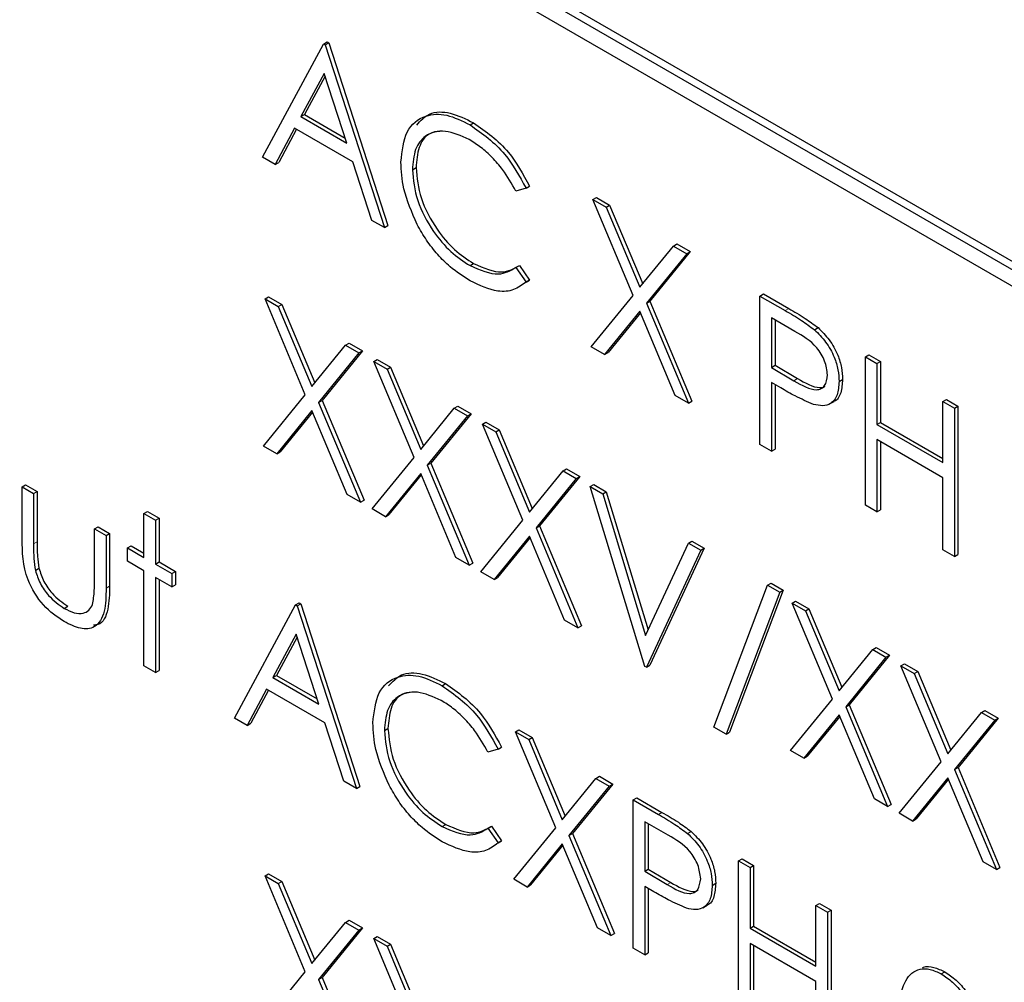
# Paper-space layout 'Blatt2' of a CAD drawing. Header units: millimetres. Extents: x 5 to 418, y 2 to 292.
# Tile 29 of 74: x 100.29 to 103.55, y 189.98 to 193.16. Entities that reach past the tile are written whole.
import ezdxf

# ---------------------------------------------------------------- set-up
doc = ezdxf.new("R2010")
doc.units = ezdxf.units.MM

psp = doc.layouts.new('Blatt2')

# ---------------------------------------------------------------- linework, layer by layer
at = {"color": 7, "linetype": 'Continuous', "lineweight": 25}
for p, q in [((104.0173, 192.1017), (98.8318, 195.0952)), ((103.9937, 192.0881), (98.8083, 195.0816)), ((98.8083, 195.0271), (103.9937, 192.0337)), ((101.0956, 192.7036), (101.2969, 193.0774)), ((101.2969, 193.0774), (101.3086, 193.0842)), ((101.2969, 193.0774), (101.3023, 193.0742)), ((101.3023, 193.0742), (101.3141, 193.081)), ((101.3023, 193.0742), (101.4981, 192.4713)), ((101.3086, 193.0842), (101.3141, 193.081)), ((101.3141, 193.081), (101.5099, 192.4781)), ((101.2992, 192.9805), (101.2223, 192.8377)), ((101.3739, 192.7502), (101.2992, 192.9805)), ((101.3022, 192.9711), (101.2341, 192.8445)), ((101.2223, 192.8377), (101.2341, 192.8445)), ((101.2341, 192.8445), (101.3685, 192.767)), ((101.2223, 192.8377), (101.3739, 192.7502)), ((101.7808, 192.8106), (101.7926, 192.8174)), ((101.2017, 192.7994), (101.1372, 192.6796)), ((101.2079, 192.7958), (101.149, 192.6864)), ((101.394, 192.6884), (101.2017, 192.7994)), ((101.1372, 192.6796), (101.0956, 192.7036)), ((101.1372, 192.6796), (101.149, 192.6864)), ((101.4567, 192.4952), (101.394, 192.6884)), ((101.5906, 192.6624), (101.6024, 192.6692)), ((101.9659, 192.6012), (101.9326, 192.591)), ((101.9659, 192.6012), (101.9777, 192.608)), ((102.1862, 192.564), (102.198, 192.5708)), ((102.1862, 192.564), (102.2301, 192.5386)), ((102.3193, 192.2471), (102.1862, 192.564)), ((102.198, 192.5708), (102.2419, 192.5454)), ((102.2301, 192.5386), (102.2419, 192.5454)), ((102.2301, 192.5386), (102.3412, 192.2741)), ((102.2419, 192.5454), (102.3509, 192.2859)), ((101.4981, 192.4713), (101.4567, 192.4952)), ((101.4981, 192.4713), (101.5099, 192.4781)), ((102.3412, 192.2741), (102.4523, 192.4104)), ((102.508, 192.3918), (102.375, 192.2285)), ((102.4523, 192.4104), (102.4641, 192.4172)), ((102.4523, 192.4104), (102.4962, 192.385)), ((102.4641, 192.4172), (102.508, 192.3918)), ((102.4962, 192.385), (102.508, 192.3918)), ((102.4962, 192.385), (102.3632, 192.2217)), ((101.781, 192.3456), (101.7928, 192.3524)), ((101.9326, 192.3398), (101.9444, 192.3466)), ((101.9326, 192.3398), (101.9659, 192.2914)), ((101.9444, 192.3466), (101.9777, 192.2982)), ((101.9777, 192.2982), (101.9657, 192.291)), ((101.9659, 192.2914), (101.9777, 192.2982)), ((101.1038, 192.2362), (101.1156, 192.243)), ((101.1038, 192.2362), (101.1477, 192.2108)), ((101.2369, 191.9193), (101.1038, 192.2362)), ((101.1156, 192.243), (101.1595, 192.2176)), ((102.1807, 192.0772), (102.3193, 192.2471)), ((102.3632, 192.2217), (102.375, 192.2285)), ((102.375, 192.2285), (102.5135, 191.8987)), ((102.7383, 192.2453), (102.7501, 192.2521)), ((102.7383, 192.2453), (102.8215, 192.1972)), ((102.7383, 191.7553), (102.7383, 192.2453)), ((102.7501, 192.2521), (102.8333, 192.204)), ((101.1477, 192.2108), (101.1595, 192.2176)), ((101.1477, 192.2108), (101.2588, 191.9463)), ((101.1595, 192.2176), (101.2685, 191.9582)), ((102.3412, 192.1948), (102.2247, 192.0518)), ((102.4577, 191.9173), (102.3412, 192.1948)), ((102.3632, 192.2217), (102.5017, 191.8919)), ((102.3433, 192.1897), (102.2365, 192.0586)), ((102.8539, 192.1282), (102.7763, 192.173)), ((102.7763, 192.173), (102.7763, 192.0097)), ((102.7881, 192.1662), (102.7881, 192.0165)), ((102.9181, 192.1341), (102.9299, 192.1409)), ((101.2588, 191.9463), (101.3699, 192.0826)), ((101.4256, 192.064), (101.2926, 191.9008)), ((101.3699, 192.0826), (101.3817, 192.0894)), ((101.3699, 192.0826), (101.4138, 192.0572)), ((101.3817, 192.0894), (101.4256, 192.064)), ((101.4138, 192.0572), (101.4256, 192.064)), ((102.2247, 192.0518), (102.1807, 192.0772)), ((101.4138, 192.0572), (101.2808, 191.894)), ((101.4628, 192.029), (101.4745, 192.0358)), ((101.4628, 192.029), (101.5067, 192.0036)), ((101.5959, 191.7121), (101.4628, 192.029)), ((101.4745, 192.0358), (101.5185, 192.0104)), ((102.2247, 192.0518), (102.2365, 192.0586)), ((103.0864, 192.0443), (103.0982, 192.0511)), ((103.0864, 192.0443), (103.1245, 192.0223)), ((103.0864, 191.5544), (103.0864, 192.0443)), ((103.0982, 192.0511), (103.1362, 192.0291)), ((103.1245, 192.0223), (103.1362, 192.0291)), ((103.1362, 192.0291), (103.1362, 191.8281)), ((101.5067, 192.0036), (101.5185, 192.0104)), ((101.5067, 192.0036), (101.6178, 191.7391)), ((101.5185, 192.0104), (101.6274, 191.7509)), ((102.7763, 192.0097), (102.7881, 192.0165)), ((102.7763, 192.0097), (102.8506, 191.9658)), ((102.7881, 192.0165), (102.8624, 191.9726)), ((103.1245, 192.0223), (103.1245, 191.8213)), ((102.9994, 191.9631), (103.0111, 191.9699)), ((102.8067, 191.942), (102.7763, 191.9595)), ((102.7763, 191.9595), (102.7763, 191.7334)), ((102.7881, 191.9527), (102.7881, 191.7402)), ((101.0983, 191.7494), (101.2369, 191.9193)), ((101.2808, 191.894), (101.2926, 191.9008)), ((101.2926, 191.9008), (101.431, 191.571)), ((102.5017, 191.8919), (102.4577, 191.9173)), ((103.342, 191.8967), (103.3538, 191.9035)), ((103.3538, 191.9035), (103.3919, 191.8815)), ((101.2588, 191.867), (101.1423, 191.7241)), ((101.3753, 191.5895), (101.2588, 191.867)), ((101.2808, 191.894), (101.4192, 191.5642)), ((101.6178, 191.7391), (101.7289, 191.8753)), ((101.7289, 191.8753), (101.7406, 191.8822)), ((101.7289, 191.8753), (101.7728, 191.85)), ((101.7406, 191.8822), (101.7846, 191.8568)), ((102.5017, 191.8919), (102.5135, 191.8987)), ((102.9683, 191.889), (102.983, 191.8975)), ((103.342, 191.8967), (103.3801, 191.8747)), ((103.342, 191.6957), (103.342, 191.8967)), ((103.3801, 191.8747), (103.3919, 191.8815)), ((103.3801, 191.8747), (103.3801, 191.3848)), ((103.3919, 191.8815), (103.3919, 191.3916)), ((101.2609, 191.862), (101.1541, 191.7309)), ((101.7728, 191.85), (101.6398, 191.6867)), ((101.7846, 191.8568), (101.6516, 191.6935)), ((101.7728, 191.85), (101.7846, 191.8568)), ((101.8218, 191.8217), (101.8335, 191.8285)), ((101.8218, 191.8217), (101.8657, 191.7964)), ((101.9548, 191.5048), (101.8218, 191.8217)), ((101.8335, 191.8285), (101.8775, 191.8032)), ((101.8657, 191.7964), (101.8775, 191.8032)), ((101.8775, 191.8032), (101.9864, 191.5437)), ((103.1245, 191.8213), (103.1362, 191.8281)), ((103.1245, 191.8213), (103.342, 191.6957)), ((103.1362, 191.8281), (103.342, 191.7093)), ((101.8657, 191.7964), (101.9768, 191.5318)), ((103.342, 191.6455), (103.1245, 191.7711)), ((103.1245, 191.7711), (103.1245, 191.5324)), ((101.1423, 191.7241), (101.0983, 191.7494)), ((102.7763, 191.7334), (102.7383, 191.7553)), ((102.7763, 191.7334), (102.7881, 191.7402)), ((103.1362, 191.7643), (103.1362, 191.5392)), ((101.1423, 191.7241), (101.1541, 191.7309)), ((101.4573, 191.5422), (101.5959, 191.7121)), ((101.6398, 191.6867), (101.6516, 191.6935)), ((101.6398, 191.6867), (101.7782, 191.3569)), ((101.6516, 191.6935), (101.79, 191.3637)), ((102.0879, 191.6681), (102.0996, 191.6749)), ((102.0996, 191.6749), (102.1436, 191.6495)), ((101.6178, 191.6598), (101.5013, 191.5168)), ((101.6199, 191.6547), (101.513, 191.5236)), ((101.7343, 191.3823), (101.6178, 191.6598)), ((101.9768, 191.5318), (102.0879, 191.6681)), ((102.1318, 191.6427), (101.9988, 191.4795)), ((102.1436, 191.6495), (102.0106, 191.4863)), ((102.0879, 191.6681), (102.1318, 191.6427)), ((102.1318, 191.6427), (102.1436, 191.6495)), ((103.342, 191.4068), (103.342, 191.6455)), ((100.3015, 191.6148), (100.3133, 191.6216)), ((100.3015, 191.6148), (100.3396, 191.5928)), ((100.3015, 191.4438), (100.3015, 191.6148)), ((100.3133, 191.6216), (100.3513, 191.5997)), ((102.178, 191.6161), (102.1898, 191.6229)), ((102.178, 191.6161), (102.2188, 191.5925)), ((102.3575, 191.0225), (102.178, 191.6161)), ((102.1898, 191.6229), (102.2306, 191.5993)), ((100.3396, 191.5928), (100.3513, 191.5997)), ((100.3396, 191.5928), (100.3396, 191.4268)), ((100.3513, 191.5997), (100.3513, 191.4336)), ((101.4192, 191.5642), (101.3753, 191.5895)), ((102.2188, 191.5925), (102.2306, 191.5993)), ((102.2188, 191.5925), (102.3602, 191.1248)), ((102.2306, 191.5993), (102.3686, 191.1428)), ((101.4192, 191.5642), (101.431, 191.571)), ((101.5013, 191.5168), (101.4573, 191.5422)), ((103.1245, 191.5324), (103.0864, 191.5544)), ((100.704, 191.5269), (100.7158, 191.5337)), ((100.704, 191.5269), (100.7421, 191.5049)), ((100.704, 191.3825), (100.704, 191.5269)), ((100.7158, 191.5337), (100.7538, 191.5118)), ((100.7421, 191.5049), (100.7538, 191.5118)), ((100.7538, 191.5118), (100.7538, 191.3673)), ((101.5013, 191.5168), (101.513, 191.5236)), ((103.1245, 191.5324), (103.1362, 191.5392)), ((100.5408, 191.4767), (100.5526, 191.4835)), ((100.5408, 191.3106), (100.5408, 191.4767)), ((100.5408, 191.4767), (100.5789, 191.4547)), ((100.5526, 191.4835), (100.5907, 191.4615)), ((100.7421, 191.5049), (100.7421, 191.3605)), ((101.8163, 191.3349), (101.9548, 191.5048)), ((101.9988, 191.4795), (102.0106, 191.4863)), ((101.9988, 191.4795), (102.1372, 191.1497)), ((102.0106, 191.4863), (102.149, 191.1565)), ((100.5789, 191.4547), (100.5907, 191.4615)), ((100.5789, 191.4547), (100.5789, 191.2804)), ((100.5907, 191.4615), (100.5907, 191.2872)), ((101.9768, 191.4525), (101.8603, 191.3096)), ((101.9789, 191.4475), (101.872, 191.3164)), ((102.0933, 191.175), (101.9768, 191.4525)), ((100.6496, 191.4139), (100.6614, 191.4207)), ((100.6496, 191.3699), (100.6496, 191.4139)), ((100.6496, 191.4139), (100.704, 191.3825)), ((100.6614, 191.4207), (100.704, 191.3961)), ((102.3602, 191.1248), (102.5017, 191.4292)), ((102.5542, 191.4125), (102.3747, 191.0262)), ((102.5017, 191.4292), (102.5135, 191.436)), ((102.5017, 191.4292), (102.5425, 191.4057)), ((102.5135, 191.436), (102.5542, 191.4125)), ((102.5425, 191.4057), (102.5542, 191.4125)), ((101.7782, 191.3569), (101.7343, 191.3823)), ((102.5425, 191.4057), (102.363, 191.0194)), ((103.3801, 191.3848), (103.342, 191.4068)), ((103.3801, 191.3848), (103.3919, 191.3916)), ((100.3456, 191.3396), (100.3574, 191.3464)), ((100.704, 191.3385), (100.6496, 191.3699)), ((100.7421, 191.3605), (100.7538, 191.3673)), ((100.7421, 191.3605), (100.7965, 191.3291)), ((100.7538, 191.3673), (100.8082, 191.3359)), ((101.7782, 191.3569), (101.79, 191.3637)), ((100.704, 191.0244), (100.704, 191.3385)), ((100.7965, 191.2851), (100.7421, 191.3165)), ((100.7421, 191.3165), (100.7421, 191.0025)), ((100.7965, 191.3291), (100.8082, 191.3359)), ((100.7965, 191.3291), (100.7965, 191.2851)), ((100.8082, 191.3359), (100.8082, 191.2919)), ((101.8603, 191.3096), (101.8163, 191.3349)), ((101.8603, 191.3096), (101.872, 191.3164)), ((100.7538, 191.3097), (100.7538, 191.0093)), ((100.7965, 191.2851), (100.8082, 191.2919)), ((102.586, 190.8215), (102.7634, 191.2907)), ((102.7634, 191.2907), (102.7752, 191.2975)), ((102.7634, 191.2907), (102.8035, 191.2675)), ((102.7752, 191.2975), (102.8153, 191.2743)), ((102.8035, 191.2675), (102.6261, 190.7984)), ((102.8153, 191.2743), (102.6379, 190.8052)), ((102.8035, 191.2675), (102.8153, 191.2743)), ((100.4408, 191.2141), (100.4526, 191.2209)), ((101.0031, 190.8517), (101.2044, 191.2255)), ((101.2044, 191.2255), (101.2162, 191.2323)), ((101.2044, 191.2255), (101.2098, 191.2223)), ((101.2098, 191.2223), (101.2216, 191.2291)), ((101.2098, 191.2223), (101.4057, 190.6194)), ((101.2162, 191.2323), (101.2216, 191.2291)), ((101.2216, 191.2291), (101.4174, 190.6262)), ((102.8443, 191.2314), (102.8561, 191.2382)), ((102.8443, 191.2314), (102.8883, 191.206)), ((102.9774, 190.9145), (102.8443, 191.2314)), ((102.8561, 191.2382), (102.9001, 191.2128)), ((102.8883, 191.206), (102.9001, 191.2128)), ((102.8883, 191.206), (102.9994, 190.9415)), ((102.9001, 191.2128), (103.009, 190.9534)), ((102.1372, 191.1497), (102.0933, 191.175)), ((102.1372, 191.1497), (102.149, 191.1565)), ((101.2067, 191.1287), (101.1299, 190.9859)), ((101.2097, 191.1193), (101.1416, 190.9927)), ((101.2815, 190.8983), (101.2067, 191.1287)), ((102.9994, 190.9415), (103.1104, 191.0778)), ((103.1662, 191.0592), (103.0332, 190.8959)), ((103.1104, 191.0778), (103.1222, 191.0846)), ((103.1104, 191.0778), (103.1544, 191.0524)), ((103.1222, 191.0846), (103.1662, 191.0592)), ((103.1544, 191.0524), (103.1662, 191.0592)), ((100.7421, 191.0025), (100.704, 191.0244)), ((102.363, 191.0194), (102.3575, 191.0225)), ((102.363, 191.0194), (102.3747, 191.0262)), ((103.1544, 191.0524), (103.0214, 190.8891)), ((103.2033, 191.0242), (103.2151, 191.031)), ((103.2033, 191.0242), (103.2473, 190.9988)), ((103.3364, 190.7073), (103.2033, 191.0242)), ((103.2151, 191.031), (103.2591, 191.0056)), ((100.7421, 191.0025), (100.7538, 191.0093)), ((101.1299, 190.9859), (101.1416, 190.9927)), ((101.1416, 190.9927), (101.276, 190.9151)), ((103.2473, 190.9988), (103.2591, 191.0056)), ((103.2473, 190.9988), (103.3584, 190.7343)), ((103.2591, 191.0056), (103.368, 190.7461)), ((101.1299, 190.9859), (101.2815, 190.8983)), ((101.6883, 190.9587), (101.7001, 190.9655)), ((101.1092, 190.9475), (101.0447, 190.8277)), ((101.1154, 190.944), (101.0565, 190.8346)), ((101.3015, 190.8365), (101.1092, 190.9475)), ((102.8389, 190.7446), (102.9774, 190.9145)), ((103.0214, 190.8891), (103.0332, 190.8959)), ((103.0332, 190.8959), (103.1716, 190.5662)), ((102.9994, 190.8622), (102.8828, 190.7192)), ((103.1159, 190.5847), (102.9994, 190.8622)), ((103.0214, 190.8891), (103.1598, 190.5594)), ((103.3584, 190.7343), (103.4694, 190.8705)), ((103.4694, 190.8705), (103.4812, 190.8773)), ((103.4694, 190.8705), (103.5134, 190.8452)), ((103.4812, 190.8773), (103.5252, 190.852)), ((101.0447, 190.8277), (101.0031, 190.8517)), ((101.0447, 190.8277), (101.0565, 190.8346)), ((101.3643, 190.6433), (101.3015, 190.8365)), ((103.0015, 190.8571), (102.8946, 190.726)), ((103.5134, 190.8452), (103.3804, 190.6819)), ((103.5252, 190.852), (103.3922, 190.6887)), ((103.5134, 190.8452), (103.5252, 190.852)), ((101.4981, 190.8105), (101.5099, 190.8173)), ((101.9305, 190.8063), (101.9423, 190.8131)), ((101.9305, 190.8063), (101.9745, 190.7809)), ((102.0636, 190.4894), (101.9305, 190.8063)), ((101.9423, 190.8131), (101.9863, 190.7877)), ((102.6261, 190.7984), (102.586, 190.8215)), ((102.6261, 190.7984), (102.6379, 190.8052)), ((101.9745, 190.7809), (101.9863, 190.7877)), ((101.9745, 190.7809), (102.0856, 190.5164)), ((101.9863, 190.7877), (102.0952, 190.5282)), ((101.8734, 190.7494), (101.8401, 190.7392)), ((101.8734, 190.7494), (101.8852, 190.7562)), ((102.8828, 190.7192), (102.8389, 190.7446)), ((102.8828, 190.7192), (102.8946, 190.726)), ((103.1979, 190.5374), (103.3364, 190.7073)), ((103.3804, 190.6819), (103.3922, 190.6887)), ((103.3804, 190.6819), (103.5188, 190.3521)), ((103.3922, 190.6887), (103.5306, 190.3589)), ((101.4057, 190.6194), (101.3643, 190.6433)), ((102.0856, 190.5164), (102.1966, 190.6527)), ((102.2524, 190.6341), (102.1194, 190.4708)), ((102.1966, 190.6527), (102.2084, 190.6595)), ((102.1966, 190.6527), (102.2406, 190.6273)), ((102.2084, 190.6595), (102.2524, 190.6341)), ((102.2406, 190.6273), (102.2524, 190.6341)), ((103.3584, 190.655), (103.2418, 190.512)), ((103.3605, 190.6499), (103.2536, 190.5188)), ((103.4749, 190.3775), (103.3584, 190.655)), ((101.4057, 190.6194), (101.4174, 190.6262)), ((102.2406, 190.6273), (102.1076, 190.464)), ((102.3194, 190.5818), (102.3312, 190.5886)), ((102.3194, 190.5818), (102.4027, 190.5337)), ((102.3194, 190.0919), (102.3194, 190.5818)), ((102.3312, 190.5886), (102.4144, 190.5405)), ((103.1598, 190.5594), (103.1159, 190.5847)), ((103.1598, 190.5594), (103.1716, 190.5662)), ((103.2418, 190.512), (103.1979, 190.5374)), ((102.4351, 190.4648), (102.3575, 190.5095)), ((102.3575, 190.5095), (102.3575, 190.3462)), ((102.3693, 190.5027), (102.3693, 190.353)), ((103.2418, 190.512), (103.2536, 190.5188)), ((101.6886, 190.4937), (101.7004, 190.5005)), ((101.8401, 190.4879), (101.8519, 190.4947)), ((101.8401, 190.4879), (101.8734, 190.4395)), ((101.8519, 190.4947), (101.8852, 190.4463)), ((101.9251, 190.3195), (102.0636, 190.4894)), ((102.1076, 190.464), (102.1194, 190.4708)), ((102.1194, 190.4708), (102.2578, 190.141)), ((102.4993, 190.4706), (102.5111, 190.4774)), ((101.8852, 190.4463), (101.8732, 190.4391)), ((101.8734, 190.4395), (101.8852, 190.4463)), ((102.0856, 190.4371), (101.969, 190.2941)), ((102.2021, 190.1596), (102.0856, 190.4371)), ((102.1076, 190.464), (102.246, 190.1342)), ((102.0877, 190.432), (101.9808, 190.3009)), ((102.6676, 190.3808), (102.6793, 190.3876)), ((102.6676, 190.3808), (102.7056, 190.3588)), ((102.6676, 189.8909), (102.6676, 190.3808)), ((102.6793, 190.3876), (102.7174, 190.3656)), ((103.5188, 190.3521), (103.4749, 190.3775)), ((102.3575, 190.3462), (102.3693, 190.353)), ((102.3575, 190.3462), (102.4318, 190.3023)), ((102.3693, 190.353), (102.4436, 190.3091)), ((102.7056, 190.3588), (102.7174, 190.3656)), ((102.7056, 190.3588), (102.7056, 190.1578)), ((102.7174, 190.3656), (102.7174, 190.1646)), ((103.5188, 190.3521), (103.5306, 190.3589)), ((101.1038, 190.3309), (101.1156, 190.3377)), ((101.1038, 190.3309), (101.1477, 190.3056)), ((101.2369, 190.0141), (101.1038, 190.3309)), ((101.1156, 190.3377), (101.1595, 190.3124)), ((101.1477, 190.3056), (101.1595, 190.3124)), ((101.1595, 190.3124), (101.2685, 190.0529)), ((101.969, 190.2941), (101.9251, 190.3195)), ((102.5805, 190.2996), (102.5923, 190.3064)), ((101.1477, 190.3056), (101.2588, 190.041)), ((101.969, 190.2941), (101.9808, 190.3009)), ((102.3879, 190.2785), (102.3575, 190.296)), ((102.3575, 190.296), (102.3575, 190.0699)), ((102.3693, 190.2892), (102.3693, 190.0767)), ((102.5495, 190.2255), (102.5642, 190.234)), ((102.9232, 190.2332), (102.935, 190.24)), ((102.9232, 190.2332), (102.9613, 190.2113)), ((102.9232, 190.0322), (102.9232, 190.2332)), ((102.935, 190.24), (102.9731, 190.2181)), ((102.9613, 190.2113), (102.9731, 190.2181)), ((102.9613, 190.2113), (102.9613, 189.7213)), ((102.9731, 190.2181), (102.9731, 189.7281)), ((101.2588, 190.041), (101.3699, 190.1773)), ((101.3699, 190.1773), (101.3817, 190.1841)), ((101.3699, 190.1773), (101.4138, 190.152)), ((101.3817, 190.1841), (101.4256, 190.1588)), ((101.4138, 190.152), (101.2808, 189.9887)), ((101.4256, 190.1588), (101.2926, 189.9955)), ((101.4138, 190.152), (101.4256, 190.1588)), ((102.246, 190.1342), (102.2021, 190.1596)), ((102.7056, 190.1578), (102.7174, 190.1646)), ((102.7056, 190.1578), (102.9232, 190.0322)), ((102.7174, 190.1646), (102.9232, 190.0458)), ((101.4628, 190.1237), (101.4745, 190.1305)), ((101.4628, 190.1237), (101.5067, 190.0983)), ((101.5959, 189.8068), (101.4628, 190.1237)), ((101.4745, 190.1305), (101.5185, 190.1051)), ((102.246, 190.1342), (102.2578, 190.141)), ((101.5067, 190.0983), (101.5185, 190.1051)), ((101.5067, 190.0983), (101.6178, 189.8338)), ((101.5185, 190.1051), (101.6274, 189.8457)), ((102.3575, 190.0699), (102.3194, 190.0919)), ((102.9232, 189.982), (102.7056, 190.1076)), ((102.7056, 190.1076), (102.7056, 189.8689)), ((102.7174, 190.1008), (102.7174, 189.8757)), ((102.3575, 190.0699), (102.3693, 190.0767)), ((101.0983, 189.8442), (101.2369, 190.0141)), ((103.337, 190.0069), (103.3488, 190.0137)), ((101.2808, 189.9887), (101.2926, 189.9955)), ((101.2808, 189.9887), (101.4192, 189.6589)), ((101.2926, 189.9955), (101.431, 189.6657)), ((102.9232, 189.7433), (102.9232, 189.982))]:
    psp.add_line(p, q, dxfattribs=at)
at = {"color": 7, "linetype": 'Continuous', "lineweight": 18}
for p, q in [((102.8215, 192.1972), (102.8333, 192.204)), ((102.8506, 191.9658), (102.8624, 191.9726)), ((100.3396, 191.4268), (100.3513, 191.4336)), ((100.5789, 191.2804), (100.5907, 191.2872)), ((102.4027, 190.5337), (102.4144, 190.5405)), ((102.4318, 190.3023), (102.4436, 190.3091))]:
    psp.add_line(p, q, dxfattribs=at)
psp.add_open_spline([(91.2319, 205.1501), (93.0315, 203.9992), (96.6318, 201.6966), (102.2953, 198.2861), (108.1808, 194.9009), (113.8044, 191.8159), (117.4828, 189.9039), (119.0713, 189.0782)], degree=3, knots=[0, 0, 0, 0, 0.204721, 0.409562, 0.623395, 0.837364, 1, 1, 1, 1], dxfattribs=at)
at = {"color": 7, "linetype": 'Continuous', "lineweight": 25}
for points, knots in [([(91.3767, 204.8511), (92.0659, 204.4024), (93.9896, 203.1501), (97.3044, 201.0845), (101.317, 198.6527), (105.49, 196.2147), (109.736, 193.8176), (113.8893, 191.5552), (117.0592, 189.8803), (118.7957, 188.9954), (119.2195, 188.7794)], [0, 0, 0, 0, 0.079167, 0.220979, 0.371612, 0.522329, 0.673084, 0.823745, 0.956982, 1, 1, 1, 1]), ([(101.5525, 192.6877), (101.5564, 192.7238), (101.5641, 192.7962), (101.6269, 192.844), (101.7024, 192.8491), (101.7547, 192.8234), (101.7808, 192.8106)], [0, 0, 0, 0, 0.279512, 0.55908, 0.779374, 1, 1, 1, 1]), ([(101.6046, 192.8099), (101.6175, 192.8241), (101.6453, 192.8546), (101.7149, 192.8551), (101.7667, 192.8299), (101.7926, 192.8174)], [0, 0, 0, 0, 0.303709, 0.651592, 1, 1, 1, 1]), ([(101.7808, 192.8106), (101.8215, 192.7818), (101.8943, 192.7305), (101.944, 192.6408), (101.9659, 192.6012)], [0, 0, 0, 0, 0.559517, 1, 1, 1, 1]), ([(101.7926, 192.8174), (101.8333, 192.7886), (101.9061, 192.7373), (101.9558, 192.6476), (101.9777, 192.608)], [0, 0, 0, 0, 0.559517, 1, 1, 1, 1]), ([(101.7784, 192.7617), (101.7513, 192.7738), (101.6971, 192.7979), (101.634, 192.7812), (101.5964, 192.7329), (101.5925, 192.6859), (101.5906, 192.6624)], [0, 0, 0, 0, 0.279856, 0.559519, 0.779686, 1, 1, 1, 1]), ([(101.6867, 192.7897), (101.6721, 192.788), (101.6391, 192.7841), (101.6085, 192.7389), (101.6044, 192.6924), (101.6024, 192.6692)], [0, 0, 0, 0, 0.285239, 0.6425, 1, 1, 1, 1]), ([(101.9326, 192.591), (101.9187, 192.6157), (101.8959, 192.6564), (101.8544, 192.7035), (101.8171, 192.7374), (101.7913, 192.7536), (101.7784, 192.7617)], [0, 0, 0, 0, 0.339327, 0.559466, 0.779727, 1, 1, 1, 1]), ([(101.6063, 192.4819), (101.5888, 192.5217), (101.5574, 192.5929), (101.554, 192.6587), (101.5525, 192.6877)], [0, 0, 0, 0, 0.559029, 1, 1, 1, 1]), ([(101.5906, 192.6624), (101.5938, 192.6288), (101.6003, 192.5617), (101.6535, 192.4627), (101.7165, 192.3881), (101.7595, 192.3598), (101.781, 192.3456)], [0, 0, 0, 0, 0.279434, 0.558921, 0.779283, 1, 1, 1, 1]), ([(101.6024, 192.6692), (101.6056, 192.6356), (101.6121, 192.5685), (101.6652, 192.4695), (101.7283, 192.3949), (101.7713, 192.3666), (101.7928, 192.3524)], [0, 0, 0, 0, 0.279434, 0.558921, 0.779283, 1, 1, 1, 1]), ([(101.7813, 192.2952), (101.759, 192.3095), (101.7222, 192.3331), (101.6738, 192.3812), (101.6363, 192.4285), (101.6163, 192.4641), (101.6063, 192.4819)], [0, 0, 0, 0, 0.3398376, 0.5599275, 0.7799589, 1, 1, 1, 1]), ([(101.781, 192.3456), (101.8139, 192.3313), (101.8726, 192.3057), (101.9142, 192.3293), (101.9326, 192.3398)], [0, 0, 0, 0, 0.558772, 1, 1, 1, 1]), ([(101.7928, 192.3524), (101.8256, 192.3381), (101.8843, 192.3125), (101.926, 192.3362), (101.9444, 192.3466)], [0, 0, 0, 0, 0.558772, 1, 1, 1, 1]), ([(101.9659, 192.2914), (101.9528, 192.2817), (101.9267, 192.2622), (101.8637, 192.2568), (101.8125, 192.2807), (101.7813, 192.2952)], [0, 0, 0, 0, 0.28041, 0.560795, 1, 1, 1, 1]), ([(102.8215, 192.1972), (102.8396, 192.1868), (102.872, 192.1683), (102.904, 192.1445), (102.9181, 192.1341)], [0, 0, 0, 0, 0.560314, 1, 1, 1, 1]), ([(102.8333, 192.204), (102.8514, 192.1936), (102.8838, 192.1751), (102.9158, 192.1513), (102.9299, 192.1409)], [0, 0, 0, 0, 0.560314, 1, 1, 1, 1]), ([(102.9613, 191.9849), (102.9594, 192.0001), (102.9565, 192.0229), (102.9408, 192.054), (102.9109, 192.0961), (102.8792, 192.114), (102.8539, 192.1282)], [0, 0, 0, 0, 0.248969, 0.374729, 0.500383, 1, 1, 1, 1]), ([(102.9181, 192.1341), (102.931, 192.1213), (102.9568, 192.0956), (102.9834, 192.0471), (102.9975, 192.0014), (102.9987, 191.9759), (102.9994, 191.9631)], [0, 0, 0, 0, 0.279705, 0.559381, 0.779509, 1, 1, 1, 1]), ([(102.9299, 192.1409), (102.9428, 192.1281), (102.9686, 192.1024), (102.9952, 192.0539), (103.0093, 192.0082), (103.0105, 191.9827), (103.0111, 191.9699)], [0, 0, 0, 0, 0.279705, 0.559381, 0.779509, 1, 1, 1, 1]), ([(102.8506, 191.9658), (102.8765, 191.9507), (102.9088, 191.9319), (102.9401, 191.9384), (102.9565, 191.9514), (102.9594, 191.9715), (102.9613, 191.9849)], [0, 0, 0, 0, 0.499721, 0.62535, 0.751083, 1, 1, 1, 1]), ([(102.8624, 191.9726), (102.8877, 191.9583), (102.9194, 191.9405), (102.9479, 191.9432), (102.9522, 191.9469), (102.9526, 191.9473)], [0, 0, 0, 0, 0.782951, 0.979784, 1, 1, 1, 1]), ([(103.0111, 191.9699), (103.01, 191.9547), (103.0076, 191.9244), (102.9937, 191.9006), (102.982, 191.8973), (102.9813, 191.8971)], [0, 0, 0, 0, 0.486653, 0.971789, 1, 1, 1, 1]), ([(102.9147, 191.8876), (102.8946, 191.8963), (102.8588, 191.9118), (102.8226, 191.9327), (102.8067, 191.942)], [0, 0, 0, 0, 0.559694, 1, 1, 1, 1]), ([(102.9994, 191.9631), (102.9984, 191.9475), (102.9963, 191.9164), (102.9751, 191.8894), (102.9462, 191.8807), (102.9252, 191.8853), (102.9147, 191.8876)], [0, 0, 0, 0, 0.280099, 0.559324, 0.779458, 1, 1, 1, 1]), ([(100.4404, 191.1703), (100.4168, 191.1861), (100.3698, 191.2175), (100.3039, 191.3272), (100.3024, 191.3995), (100.3015, 191.4438)], [0, 0, 0, 0, 0.28097, 0.559785, 1, 1, 1, 1]), ([(100.3396, 191.4268), (100.3395, 191.4111), (100.3394, 191.383), (100.3437, 191.3528), (100.3456, 191.3396)], [0, 0, 0, 0, 0.5603768, 1, 1, 1, 1]), ([(100.3513, 191.4336), (100.3513, 191.4179), (100.3512, 191.3898), (100.3555, 191.3596), (100.3574, 191.3464)], [0, 0, 0, 0, 0.5603768, 1, 1, 1, 1]), ([(100.3574, 191.3464), (100.3621, 191.3317), (100.3714, 191.3023), (100.4055, 191.2539), (100.4347, 191.2334), (100.4526, 191.2209)], [0, 0, 0, 0, 0.280117, 0.560544, 1, 1, 1, 1]), ([(100.3456, 191.3396), (100.3503, 191.3249), (100.3596, 191.2955), (100.3938, 191.2471), (100.423, 191.2266), (100.4408, 191.2141)], [0, 0, 0, 0, 0.280117, 0.560544, 1, 1, 1, 1]), ([(100.5345, 191.227), (100.5368, 191.2418), (100.541, 191.2683), (100.5409, 191.2977), (100.5408, 191.3106)], [0, 0, 0, 0, 0.559371, 1, 1, 1, 1]), ([(100.5907, 191.2872), (100.59, 191.2613), (100.5888, 191.2098), (100.5678, 191.1603), (100.5427, 191.1591), (100.5377, 191.1588)], [0, 0, 0, 0, 0.4484507, 0.8915555, 1, 1, 1, 1]), ([(100.5789, 191.2804), (100.5785, 191.2538), (100.5778, 191.2011), (100.548, 191.1484), (100.4949, 191.1428), (100.4586, 191.1611), (100.4404, 191.1703)], [0, 0, 0, 0, 0.281501, 0.559646, 0.779298, 1, 1, 1, 1]), ([(100.4408, 191.2141), (100.4518, 191.2085), (100.4738, 191.1972), (100.5021, 191.1962), (100.5235, 191.2061), (100.5308, 191.22), (100.5345, 191.227)], [0, 0, 0, 0, 0.28027, 0.560007, 0.780074, 1, 1, 1, 1]), ([(101.46, 190.8358), (101.4639, 190.872), (101.4717, 190.9443), (101.5344, 190.9922), (101.61, 190.9972), (101.6622, 190.9715), (101.6883, 190.9587)], [0, 0, 0, 0, 0.279512, 0.55908, 0.779374, 1, 1, 1, 1]), ([(101.5121, 190.958), (101.5251, 190.9722), (101.5529, 191.0027), (101.6224, 191.0032), (101.6742, 190.9781), (101.7001, 190.9655)], [0, 0, 0, 0, 0.3037085, 0.6515923, 1, 1, 1, 1]), ([(101.6883, 190.9587), (101.7291, 190.93), (101.8019, 190.8786), (101.8515, 190.7889), (101.8734, 190.7494)], [0, 0, 0, 0, 0.559517, 1, 1, 1, 1]), ([(101.7001, 190.9655), (101.7408, 190.9368), (101.8136, 190.8854), (101.8633, 190.7957), (101.8852, 190.7562)], [0, 0, 0, 0, 0.559517, 1, 1, 1, 1]), ([(101.6859, 190.9098), (101.6588, 190.9219), (101.6047, 190.946), (101.5415, 190.9293), (101.5039, 190.8811), (101.5, 190.834), (101.4981, 190.8105)], [0, 0, 0, 0, 0.279856, 0.559519, 0.779686, 1, 1, 1, 1]), ([(101.5943, 190.9378), (101.5796, 190.9361), (101.5467, 190.9322), (101.516, 190.887), (101.5119, 190.8405), (101.5099, 190.8173)], [0, 0, 0, 0, 0.285239, 0.6425, 1, 1, 1, 1]), ([(101.8401, 190.7392), (101.8263, 190.7638), (101.8034, 190.8045), (101.762, 190.8517), (101.7246, 190.8855), (101.6988, 190.9017), (101.6859, 190.9098)], [0, 0, 0, 0, 0.339327, 0.559466, 0.779727, 1, 1, 1, 1]), ([(101.5138, 190.63), (101.4963, 190.6698), (101.4649, 190.741), (101.4615, 190.8068), (101.46, 190.8358)], [0, 0, 0, 0, 0.559029, 1, 1, 1, 1]), ([(101.4981, 190.8105), (101.5014, 190.7769), (101.5078, 190.7098), (101.561, 190.6108), (101.624, 190.5362), (101.667, 190.5079), (101.6886, 190.4937)], [0, 0, 0, 0, 0.279434, 0.558921, 0.779283, 1, 1, 1, 1]), ([(101.5099, 190.8173), (101.5131, 190.7837), (101.5196, 190.7166), (101.5728, 190.6176), (101.6358, 190.543), (101.6788, 190.5147), (101.7004, 190.5005)], [0, 0, 0, 0, 0.279434, 0.558921, 0.779283, 1, 1, 1, 1]), ([(101.6888, 190.4433), (101.6665, 190.4577), (101.6297, 190.4812), (101.5814, 190.5293), (101.5439, 190.5766), (101.5239, 190.6122), (101.5138, 190.63)], [0, 0, 0, 0, 0.339838, 0.559927, 0.779959, 1, 1, 1, 1]), ([(102.4027, 190.5337), (102.4208, 190.5233), (102.4532, 190.5048), (102.4852, 190.481), (102.4993, 190.4706)], [0, 0, 0, 0, 0.5603137, 1, 1, 1, 1]), ([(102.4144, 190.5405), (102.4326, 190.5301), (102.4649, 190.5116), (102.497, 190.4878), (102.5111, 190.4774)], [0, 0, 0, 0, 0.5603137, 1, 1, 1, 1]), ([(101.6886, 190.4937), (101.7214, 190.4794), (101.7801, 190.4538), (101.8217, 190.4775), (101.8401, 190.4879)], [0, 0, 0, 0, 0.558772, 1, 1, 1, 1]), ([(101.7004, 190.5005), (101.7332, 190.4862), (101.7919, 190.4606), (101.8335, 190.4843), (101.8519, 190.4947)], [0, 0, 0, 0, 0.558772, 1, 1, 1, 1]), ([(102.4993, 190.4706), (102.5122, 190.4578), (102.538, 190.4322), (102.5646, 190.3836), (102.5787, 190.3379), (102.5799, 190.3124), (102.5805, 190.2996)], [0, 0, 0, 0, 0.279705, 0.559381, 0.779509, 1, 1, 1, 1]), ([(102.5111, 190.4774), (102.524, 190.4646), (102.5497, 190.439), (102.5764, 190.3904), (102.5904, 190.3447), (102.5917, 190.3192), (102.5923, 190.3064)], [0, 0, 0, 0, 0.279705, 0.559381, 0.779509, 1, 1, 1, 1]), ([(101.8734, 190.4395), (101.8603, 190.4298), (101.8342, 190.4103), (101.7713, 190.405), (101.7201, 190.4288), (101.6888, 190.4433)], [0, 0, 0, 0, 0.28041, 0.560795, 1, 1, 1, 1]), ([(102.5425, 190.3214), (102.5405, 190.3366), (102.5376, 190.3594), (102.522, 190.3905), (102.4921, 190.4326), (102.4604, 190.4505), (102.4351, 190.4648)], [0, 0, 0, 0, 0.248969, 0.374729, 0.500383, 1, 1, 1, 1]), ([(102.4318, 190.3023), (102.4577, 190.2873), (102.49, 190.2685), (102.5213, 190.2749), (102.5376, 190.288), (102.5405, 190.3081), (102.5425, 190.3214)], [0, 0, 0, 0, 0.499721, 0.62535, 0.751083, 1, 1, 1, 1]), ([(102.4436, 190.3091), (102.4689, 190.2948), (102.5006, 190.277), (102.5291, 190.2797), (102.5333, 190.2835), (102.5337, 190.2838)], [0, 0, 0, 0, 0.782951, 0.979784, 1, 1, 1, 1]), ([(102.5923, 190.3064), (102.5911, 190.2912), (102.5888, 190.2609), (102.5749, 190.2371), (102.5631, 190.2338), (102.5625, 190.2337)], [0, 0, 0, 0, 0.486653, 0.971789, 1, 1, 1, 1]), ([(102.4959, 190.2242), (102.4758, 190.2328), (102.4399, 190.2483), (102.4038, 190.2693), (102.3879, 190.2785)], [0, 0, 0, 0, 0.559694, 1, 1, 1, 1]), ([(102.5805, 190.2996), (102.5795, 190.2841), (102.5775, 190.253), (102.5562, 190.2259), (102.5273, 190.2172), (102.5064, 190.2219), (102.4959, 190.2242)], [0, 0, 0, 0, 0.280099, 0.559324, 0.779458, 1, 1, 1, 1]), ([(103.1952, 189.8311), (103.1968, 189.8886), (103.1989, 189.9607), (103.2384, 190.0114), (103.266, 190.0248), (103.2998, 190.0249), (103.3246, 190.0129), (103.337, 190.0069)], [0, 0, 0, 0, 0.498702, 0.624177, 0.749467, 0.874745, 1, 1, 1, 1]), ([(103.2754, 190.0277), (103.2765, 190.0283), (103.2866, 190.0335), (103.312, 190.031), (103.3365, 190.0195), (103.3488, 190.0137)], [0, 0, 0, 0, 0.057969, 0.529028, 1, 1, 1, 1]), ([(103.3488, 190.0137), (103.3613, 190.0053), (103.3863, 189.9886), (103.4318, 189.9368), (103.4891, 189.8219), (103.4928, 189.7317), (103.4952, 189.6715)], [0, 0, 0, 0, 0.1256, 0.251197, 0.500581, 1, 1, 1, 1]), ([(103.337, 190.0069), (103.3495, 189.9985), (103.3745, 189.9818), (103.42, 189.93), (103.4773, 189.8151), (103.481, 189.7249), (103.4835, 189.6647)], [0, 0, 0, 0, 0.1256, 0.251197, 0.500581, 1, 1, 1, 1])]:
    psp.add_open_spline(points, degree=3, knots=knots, dxfattribs=at)

doc.saveas('drawing.dxf')
